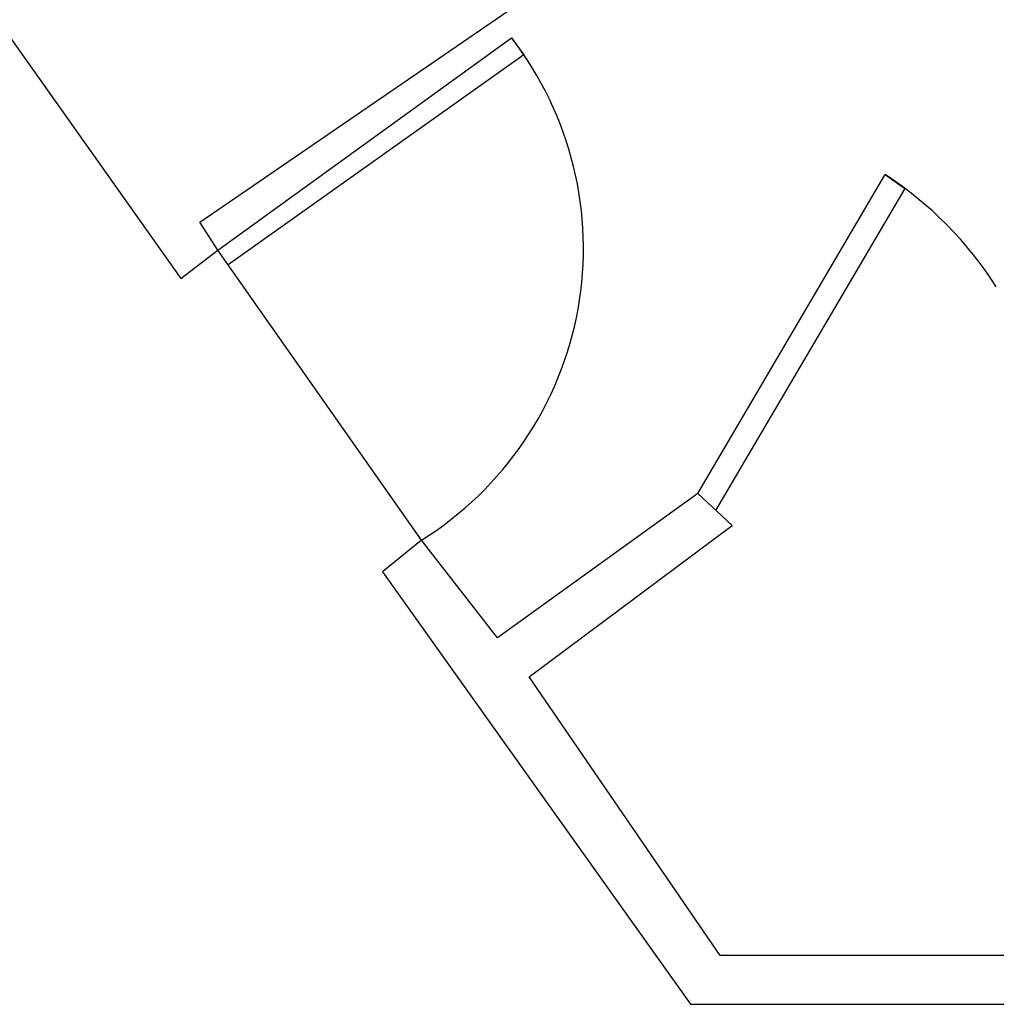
# Model space of a CAD drawing. Header units: inches. Extents: x 1191 to 1608, y 146 to 706.
# Tile 6 of 8: x 1335 to 1422, y 484 to 572. Entities that reach past the tile are written whole.
import ezdxf

# ---------------------------------------------------------------- set-up
doc = ezdxf.new("R2010")
doc.units = ezdxf.units.IN
doc.header["$LTSCALE"] = 36
doc.header["$MEASUREMENT"] = 0

msp = doc.modelspace()

# ---------------------------------------------------------------- linework, layer by layer
at = {"color": 7}
for p, q in [((1326.919, 580.759), (1349.787, 548.506)), ((1351.474, 553.515), (1380.086, 573.141)), ((1353.073, 551.037), (1379.187, 569.887)), ((1379.187, 569.887), (1380.274, 568.39)), ((1380.274, 568.39), (1354.016, 549.72)), ((1395.75, 529.385), (1412.372, 557.749)), ((1412.372, 557.749), (1414.135, 556.521)), ((1414.135, 556.521), (1397.301, 527.887)), ((1353.073, 551.037), (1351.474, 553.515)), ((1349.787, 548.506), (1353.073, 551.037)), ((1371.19, 525.258), (1353.073, 551.037)), ((1395.75, 529.385), (1377.928, 516.57)), ((1398.793, 526.561), (1395.75, 529.385)), ((1380.753, 513.095), (1398.793, 526.561)), ((1371.19, 525.258), (1367.712, 522.435)), ((1377.928, 516.57), (1371.19, 525.258)), ((1367.712, 522.435), (1395.098, 483.991)), ((1397.706, 488.335), (1380.753, 513.095)), ((1450.728, 488.335), (1397.706, 488.335)), ((1395.098, 483.991), (1424.005, 483.991))]:
    msp.add_line(p, q, dxfattribs=at)
for centre, radius, start, end in [((1355.006, 551.189), 30.567, 301.96793, 37.71308), ((1394.422, 530.097), 32.967, 32.40332, 57.01077)]:
    msp.add_arc(centre, radius, start, end, dxfattribs=at)

doc.saveas('drawing.dxf')
